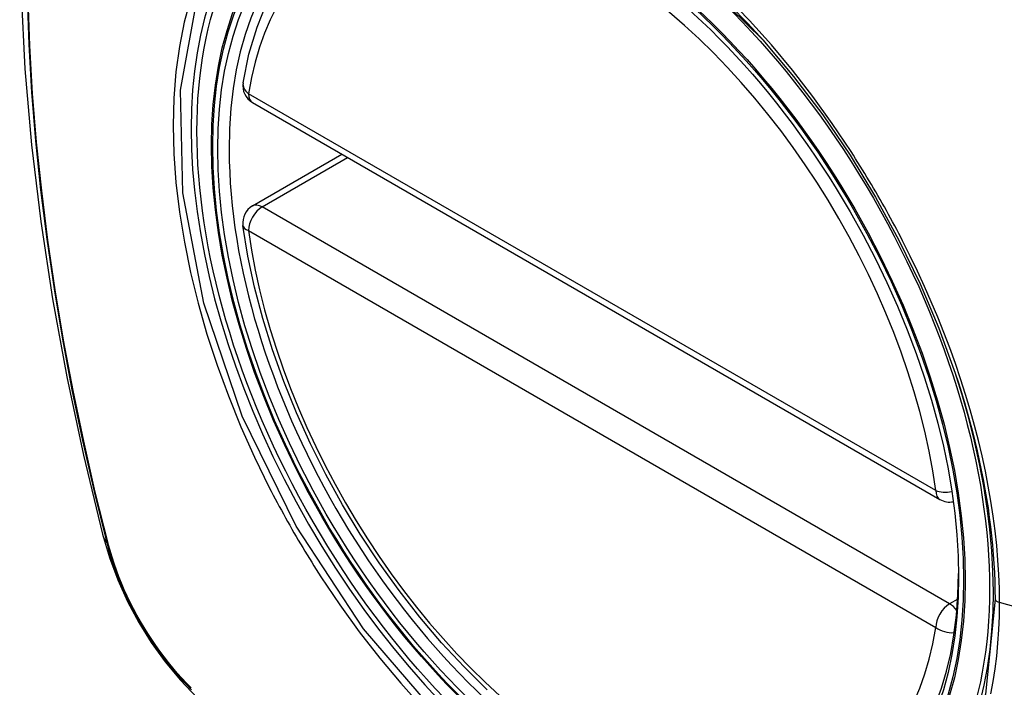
# Model space of a CAD drawing. Header units: inches. Extents: x 27 to 687, y 75 to 319.
# Tile 130 of 239: x 629.698 to 630.299, y 270.681 to 271.089. Entities that reach past the tile are written whole.
import ezdxf

# ---------------------------------------------------------------- set-up
doc = ezdxf.new("R2010")
doc.units = ezdxf.units.IN
doc.header["$MEASUREMENT"] = 0
doc.layers.add('Visible Edges(ANSI)', color=7, linetype='Continuous', lineweight=25)
doc.layers.add('Visible Tangent Edges(ANSI)', color=7, linetype='Continuous', lineweight=25)

msp = doc.modelspace()

# ---------------------------------------------------------------- linework, layer by layer
at = {"layer": 'Visible Edges(ANSI)'}
for p, q in [((629.83967, 271.03841), (630.25941, 270.79607)), ((629.83967, 270.97529), (629.89433, 271.00685))]:
    msp.add_line(p, q, dxfattribs=at)
at = {"layer": 'Visible Edges(ANSI)', "flags": 128}
for points in [[(629.75157, 271.48212), (629.73872, 271.44406), (629.72766, 271.40488), (629.71836, 271.36465), (629.71081, 271.32343), (629.70496, 271.28129), (629.70082, 271.23829), (629.69834, 271.1945), (629.69752, 271.14997), (629.69834, 271.10477), (629.70076, 271.05896), (629.70479, 271.01261), (629.71038, 270.96577), (629.71753, 270.91852), (629.72621, 270.87093), (629.7364, 270.82305), (629.74808, 270.77496)], [(629.83392, 271.05054), (629.83752, 271.06802), (629.84244, 271.08451), (629.84869, 271.09991), (629.85625, 271.11411), (629.86511, 271.127), (629.87523, 271.13848), (629.88654, 271.14843), (629.89895, 271.15674)], [(630.15134, 271.07667), (630.1701, 271.05433), (630.18786, 271.03084), (630.20458, 271.00625), (630.22015, 270.98074), (630.23445, 270.95451), (630.24738, 270.92774), (630.25885, 270.9006), (630.26879, 270.87324)], [(629.98292, 270.6799), (629.96884, 270.6938), (629.95515, 270.70857), (629.94192, 270.72412), (629.9292, 270.7404), (629.91704, 270.75733), (629.9055, 270.77483), (629.89463, 270.79283), (629.88448, 270.81124), (629.87509, 270.82998), (629.86651, 270.84897), (629.85877, 270.86813), (629.85192, 270.88737), (629.84597, 270.9066), (629.84097, 270.92575), (629.83693, 270.94473), (629.83387, 270.96345)], [(629.74808, 270.77496), (629.75232, 270.76067), (629.75746, 270.74694), (629.76344, 270.73374), (629.77025, 270.72102), (629.77786, 270.70877), (629.7863, 270.69698), (629.79562, 270.68567), (629.80587, 270.67485)]]:
    msp.add_lwpolyline(points, dxfattribs=at)
at = {"layer": 'Visible Edges(ANSI)'}
for centre, start, end in [((629.84558, 271.04864), 170.71815, 240), ((629.84558, 270.96506), 120, 187.82827), ((630.26532, 270.8063), 240, 281.23954)]:
    msp.add_arc(centre, 0.01181, start, end, dxfattribs=at)
msp.add_ellipse((630.04466, 270.87945), major_axis=(-0.15994, 0.27703), ratio=0.57735, dxfattribs=at)
msp.add_ellipse((630.04814, 270.88146), major_axis=(0.15748, -0.27276), ratio=0.57735, start_param=2.363977, end_param=7.060801, dxfattribs=at)
at = {"layer": 'Visible Tangent Edges(ANSI)'}
for p, q in [((630.25696, 270.80148), (629.83722, 271.04382)), ((629.84558, 270.9747), (629.89779, 271.00485)), ((630.26532, 270.73237), (629.84558, 270.9747)), ((629.83722, 270.96024), (630.25696, 270.7179)), ((629.7516, 270.76884), (629.75148, 270.76929)), ((630.27031, 270.73525), (630.26532, 270.73237)), ((630.48058, 270.68178), (630.29583, 270.73313))]:
    msp.add_line(p, q, dxfattribs=at)
at = {"layer": 'Visible Tangent Edges(ANSI)', "flags": 128}
for points in [[(630.10081, 271.12633), (630.1513, 271.07671)], [(629.702, 271.10292), (629.70305, 271.07399), (629.70478, 271.04469), (629.70719, 271.01508), (629.71028, 270.98517), (629.71405, 270.95501), (629.71849, 270.9246), (629.72361, 270.89395), (629.72939, 270.86309), (629.73584, 270.83206), (629.74294, 270.80086), (629.7507, 270.76953)], [(629.75148, 270.76929), (629.74371, 270.80055), (629.73659, 270.83168), (629.73013, 270.86265), (629.72433, 270.89344), (629.7192, 270.92403), (629.71474, 270.95439), (629.71095, 270.9845), (629.70785, 271.01435), (629.70543, 271.04391), (629.70369, 271.07314), (629.70264, 271.10201)], [(629.80176, 271.10169), (629.79798, 271.08755), (629.79504, 271.07271), (629.79292, 271.0572), (629.79165, 271.04109), (629.79123, 271.02439), (629.79166, 271.00718), (629.79295, 270.98953), (629.79509, 270.97153), (629.79806, 270.95322), (629.80185, 270.93467), (629.80644, 270.91593), (629.81184, 270.89708), (629.81801, 270.87816), (629.82495, 270.85926), (629.8326, 270.84048), (629.84094, 270.82186), (629.84995, 270.80344)], [(630.20515, 271.00852), (630.19373, 271.0256), (630.18178, 271.0422), (630.16936, 271.05827), (630.1565, 271.07376), (630.14324, 271.08861), (630.12962, 271.10277)], [(630.2931, 270.73529), (630.28736, 270.67716), (630.27042, 270.62836), (630.24298, 270.59097), (630.20651, 270.56703), (630.16262, 270.55755), (630.11314, 270.56283), (630.06046, 270.58264), (630.00696, 270.61608), (629.95521, 270.6616), (629.9075, 270.71703), (629.86626, 270.77971), (629.83329, 270.84695), (629.80988, 270.91594), (629.79718, 270.98329), (629.7958, 271.04592), (629.80579, 271.10074)], [(630.23668, 270.95391), (630.23548, 270.95624), (630.23426, 270.95857), (630.23304, 270.96089), (630.23181, 270.96321), (630.23057, 270.96553), (630.22931, 270.96784), (630.22805, 270.97014), (630.22678, 270.97244), (630.2255, 270.97474), (630.22421, 270.97703), (630.2229, 270.97931), (630.22159, 270.98159), (630.22027, 270.98387), (630.21895, 270.98614), (630.21761, 270.9884), (630.21626, 270.99066), (630.2149, 270.99291), (630.21354, 270.99516), (630.21216, 270.9974), (630.21078, 270.99964), (630.20939, 271.00187), (630.20798, 271.00409), (630.20657, 271.00631), (630.20515, 271.00852)], [(630.29583, 270.73313), (630.29572, 270.74164), (630.2954, 270.75027), (630.29486, 270.75902), (630.2941, 270.76788), (630.29314, 270.77684), (630.29196, 270.78588), (630.29057, 270.795), (630.28898, 270.80418), (630.28718, 270.81341), (630.28517, 270.82268), (630.28296, 270.83199), (630.28055, 270.84134), (630.27793, 270.85074), (630.27511, 270.86018), (630.27209, 270.86964), (630.26888, 270.8791), (630.26547, 270.88857), (630.26189, 270.89802), (630.25812, 270.90743), (630.25417, 270.91682), (630.25005, 270.92617), (630.24576, 270.93547), (630.2413, 270.94472), (630.23668, 270.95391)], [(630.26879, 270.87324), (630.27075, 270.86726), (630.27263, 270.86129), (630.27442, 270.85533), (630.27614, 270.84938), (630.27778, 270.84345), (630.27933, 270.83753), (630.2808, 270.83164), (630.28219, 270.82576), (630.2835, 270.8199), (630.28472, 270.81406), (630.28587, 270.80823), (630.28693, 270.80242), (630.28791, 270.79663), (630.2888, 270.79087), (630.28961, 270.78514), (630.29034, 270.77944), (630.29098, 270.77377), (630.29154, 270.76814), (630.29202, 270.76255), (630.2924, 270.757), (630.29271, 270.7515), (630.29292, 270.74604), (630.29305, 270.74064), (630.2931, 270.73529)], [(629.84995, 270.80344), (629.85115, 270.80111), (629.85236, 270.79878), (629.85357, 270.79645), (629.8548, 270.79413), (629.85604, 270.79182), (629.85729, 270.78951), (629.85855, 270.7872), (629.85982, 270.7849), (629.8611, 270.7826), (629.86239, 270.78031), (629.86369, 270.77803), (629.865, 270.77575), (629.86632, 270.77347), (629.86765, 270.7712), (629.86899, 270.76894), (629.87034, 270.76668), (629.8717, 270.76443), (629.87307, 270.76218), (629.87445, 270.75994), (629.87583, 270.75771), (629.87723, 270.75548), (629.87864, 270.75326), (629.88005, 270.75104), (629.88148, 270.74884)], [(629.7507, 270.76953), (629.75179, 270.76548), (629.753, 270.76142), (629.75431, 270.75735), (629.75573, 270.75328), (629.75725, 270.7492), (629.75888, 270.74514), (629.76061, 270.74109), (629.76244, 270.73706), (629.76436, 270.73306), (629.76637, 270.72909), (629.76848, 270.72515), (629.77067, 270.72126), (629.77294, 270.71742), (629.7753, 270.71363), (629.77773, 270.7099), (629.78024, 270.70623), (629.78281, 270.70264), (629.78546, 270.69912), (629.78816, 270.69568), (629.79092, 270.69232), (629.79374, 270.68905), (629.79661, 270.68588), (629.79953, 270.68281), (629.80248, 270.67984)], [(629.80233, 270.68096), (629.79944, 270.68389), (629.79659, 270.68692), (629.79378, 270.69004), (629.79103, 270.69325), (629.78833, 270.69655), (629.78569, 270.69992), (629.78311, 270.70337), (629.78059, 270.70689), (629.77814, 270.71048), (629.77576, 270.71413), (629.77346, 270.71784), (629.77124, 270.72159), (629.7691, 270.7254), (629.76704, 270.72924), (629.76507, 270.73313), (629.76318, 270.73704), (629.76139, 270.74098), (629.75969, 270.74494), (629.75809, 270.74892), (629.75659, 270.7529), (629.75519, 270.75689), (629.75389, 270.76088), (629.75269, 270.76486), (629.7516, 270.76884)], [(629.88148, 270.74884), (629.89294, 270.73179), (629.90491, 270.71525), (629.91734, 270.69926), (629.93024, 270.68382), (629.94357, 270.66899)], [(630.2906, 270.67733), (630.29198, 270.68486), (630.29316, 270.69256), (630.29412, 270.70042), (630.29487, 270.70841), (630.29541, 270.71654), (630.29573, 270.72478), (630.29583, 270.73313)]]:
    msp.add_lwpolyline(points, dxfattribs=at)
at = {"layer": 'Visible Tangent Edges(ANSI)'}
for centre, major_axis, ratio, start_param, end_param in [((630.04714, 270.88089), (-0.17318, 0.29996), 0.57735, 5.05527, 10.652693), ((630.04709, 270.88086), (-0.15059, 0.26083), 0.57735, 4.097754, 6.89782), ((629.84558, 271.04864), (-0.01166, 0.00191), 0.667065, 0, 0.886663), ((629.84558, 271.04864), (-0.00591, -0.01023), 0.57735, 5.497787, 6.283185), ((629.84558, 270.96506), (-0.00591, 0.01023), 0.57735, 5.497787, 6.283185), ((629.84558, 270.96506), (-0.00591, -0.01023), 0.57735, 3.926991, 5.497787), ((629.84558, 270.96506), (-0.0117, -0.00161), 0.470841, 0, 0.713429), ((630.04709, 270.88086), (0.15059, -0.26083), 0.57735, 4.097754, 6.89782), ((630.26532, 270.8063), (-0.00591, -0.01023), 0.57735, 5.497787, 6.283185), ((630.26532, 270.8063), (-0.0117, -0.00161), 0.470841, 0.713429, 1.626628), ((629.86245, 270.80443), (-0.11437, -0.02947), 0.354513, 0, 0.141666), ((629.76001, 270.77244), (-0.00953, -0.00245), 0.359305, 0.141946, 0.405653), ((630.29797, 270.73569), (-0.00492, 0), 0.57735, 0.141897, 1.122073), ((630.26532, 270.72272), (0.00591, 0.01023), 0.57735, 0.785398, 2.356194), ((630.26532, 270.72272), (0.00591, -0.01023), 0.57735, 1.792602, 2.356194), ((630.26532, 270.72272), (0.01166, -0.00191), 0.667065, 4.028256, 5.068346)]:
    msp.add_ellipse(centre, major_axis=major_axis, ratio=ratio, start_param=start_param, end_param=end_param, dxfattribs=at)
for centre, major_axis in [((630.04774, 270.88123), (0.17111, -0.29637)), ((630.04476, 270.87951), (-0.1627, 0.2818)), ((630.04466, 270.87945), (0.1621, -0.28076))]:
    msp.add_ellipse(centre, major_axis=major_axis, ratio=0.57735, dxfattribs=at)

doc.saveas('drawing.dxf')
